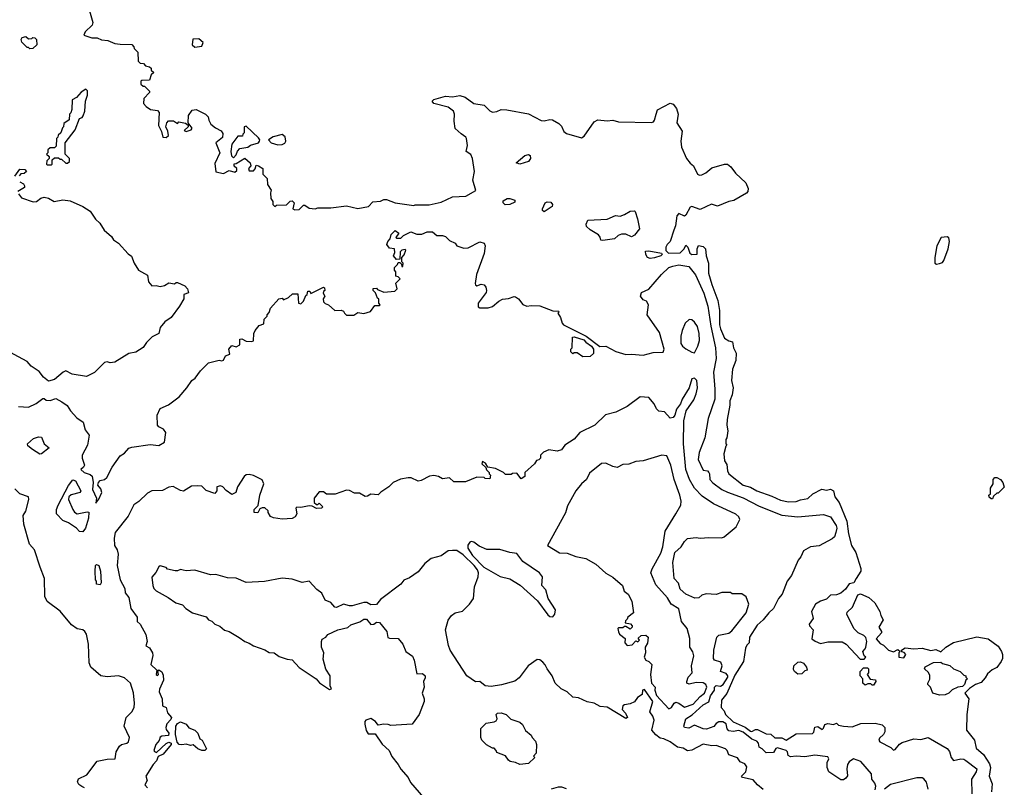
# Model space of a CAD drawing. Extents: x 1793424 to 1900092, y 321114 to 470632.
# Tile 154 of 256: x 1869573 to 1876448, y 383827 to 389184. Entities that reach past the tile are written whole.
import ezdxf

# ---------------------------------------------------------------- set-up
doc = ezdxf.new("R2010")
doc.units = 0

msp = doc.modelspace()

# ---------------------------------------------------------------- linework, layer by layer
at = {"layer": '0CON05XD'}
for points in [[(1870060, 389245), (1870083.3, 389165), (1870078.8, 389145), (1870030.5, 389099.5), (1870020, 389075), (1870077, 389057), (1870115, 389056.2), (1870145, 389043.3), (1870189.3, 389039.3), (1870238.3, 389018.3), (1870275, 389012.5), (1870355, 389010), (1870370, 388995), (1870371.7, 388981.7), (1870397, 388957), (1870400, 388895), (1870415, 388880), (1870437, 388877), (1870451.7, 388861.7), (1870480, 388855), (1870490, 388845), (1870491.7, 388831.7), (1870510, 388815), (1870491.7, 388798.3), (1870478.3, 388761.7), (1870425, 388760), (1870420, 388755), (1870420, 388735), (1870435, 388720), (1870445, 388720), (1870480, 388685), (1870480, 388675), (1870440, 388635), (1870438.3, 388598.3), (1870455, 388577.5), (1870486.4, 388556.4), (1870535, 388550), (1870547, 388537), (1870541.2, 388445), (1870563.9, 388403.9), (1870573.3, 388365), (1870595, 388362.5), (1870612.5, 388375), (1870606.7, 388406.7), (1870592.5, 388435), (1870600, 388465), (1870613, 388477), (1870647, 388477), (1870675, 388460), (1870685, 388470), (1870731.7, 388461.7), (1870748.3, 388448.3), (1870750, 388435), (1870721.7, 388411.7), (1870735, 388403.8), (1870770, 388415), (1870776.4, 388426.4), (1870750, 388465), (1870752.5, 388515), (1870777, 388553), (1870805, 388557.5), (1870870, 388525), (1870890, 388505), (1870893, 388483), (1870907.5, 388455), (1870939.3, 388429.3), (1870979.3, 388409.3), (1870990.3, 388390.3), (1870988.8, 388361.2), (1870943.3, 388325), (1870970, 388255), (1870935, 388180), (1870941.7, 388121.7), (1870995, 388110), (1871035, 388132.5), (1871075, 388120), (1871088.3, 388131.7), (1871090, 388145), (1871071.7, 388161.7), (1871071.7, 388178.3), (1871085, 388180), (1871145, 388216.7), (1871182.5, 388185), (1871187, 388163), (1871170, 388145), (1871175, 388130), (1871205, 388130), (1871217, 388143), (1871225, 388167.5), (1871240, 388165), (1871270, 388145), (1871270, 388105), (1871300, 388075), (1871303, 388033), (1871330, 387995), (1871323.3, 387975), (1871327.5, 387935), (1871340, 387915), (1871340, 387895), (1871355, 387880), (1871365, 387890), (1871437, 387893), (1871461.7, 387918.3), (1871475, 387920), (1871490, 387905), (1871480, 387865), (1871495, 387857.5), (1871525, 387860), (1871555, 387890), (1871565, 387890), (1871595, 387867.5), (1871635, 387863.3), (1871655, 387870), (1871745, 387870), (1871855, 387884), (1871935, 387866.7), (1872008.8, 387881.2), (1872038.3, 387911.7), (1872091.7, 387918.3), (1872115, 387930), (1872135, 387930), (1872195, 387906.7), (1872325, 387887.5), (1872335, 387892.5), (1872433, 387893), (1872515, 387910), (1872595, 387948.8), (1872687, 387953), (1872757.7, 387992.3), (1872737.1, 388065), (1872748.9, 388125), (1872735.6, 388215.6), (1872723.9, 388243.9), (1872690, 388265), (1872700, 388305), (1872693.6, 388353.6), (1872687.5, 388365), (1872655, 388387.5), (1872613.8, 388425), (1872605.8, 388475), (1872608.1, 388525), (1872601.4, 388545), (1872565, 388573.3), (1872465, 388600), (1872452.5, 388615), (1872465, 388626.7), (1872545, 388650), (1872595, 388646.2), (1872645, 388653.8), (1872683.9, 388643.9), (1872745, 388600), (1872815, 388586.2), (1872855, 388548.8), (1872875, 388539.2), (1872905, 388542.9), (1872935, 388557.1), (1872975, 388555.4), (1873125, 388527.3), (1873215, 388479.4), (1873235, 388477.5), (1873275, 388488), (1873294.1, 388484.1), (1873338.3, 388458.3), (1873355, 388440), (1873373.2, 388403.2), (1873390.3, 388390.3), (1873495, 388358.8), (1873515, 388370), (1873585, 388470), (1873610, 388485), (1873675, 388477.5), (1873715, 388482.5), (1873755, 388470), (1873983.6, 388466.4), (1873998, 388472), (1874005, 388482.5), (1874015.8, 388524.2), (1874026.7, 388555), (1874115, 388600.8), (1874135, 388594), (1874158.1, 388565), (1874170, 388525), (1874162, 388465), (1874198.8, 388405), (1874190, 388335), (1874194.4, 388295), (1874229.4, 388215), (1874253.1, 388183.1), (1874277.5, 388165), (1874305.9, 388105.9), (1874319.3, 388099.3), (1874335, 388101.2), (1874364.1, 388115.9), (1874405, 388150), (1874495, 388175.8), (1874515, 388176), (1874537.4, 388157.4), (1874571.7, 388111.7), (1874642.9, 388045), (1874658.6, 388005), (1874657.5, 387985), (1874646.8, 387973.2), (1874558.8, 387921.2), (1874525, 387914.2), (1874445, 387883.3), (1874403.6, 387896.4), (1874325, 387860), (1874265, 387880), (1874253.3, 387875), (1874225, 387820), (1874215, 387812.5), (1874175, 387832.5), (1874160, 387815), (1874152.5, 387745), (1874140, 387715), (1874113.6, 387636.4), (1874092.5, 387615), (1874083.9, 387596.1), (1874084, 387574), (1874102.5, 387555), (1874185, 387558), (1874212.5, 387585), (1874225, 387610), (1874237, 387597), (1874252, 387555), (1874265, 387544.3), (1874303.3, 387546.7), (1874302, 387585), (1874312.9, 387607.1), (1874345, 387601.5), (1874361.2, 387585), (1874365.6, 387535.6), (1874381.4, 387485), (1874382.7, 387415), (1874404.5, 387335), (1874447.3, 387225), (1874458.9, 387155), (1874459.4, 387055), (1874465, 387027.5), (1874495, 386962.5), (1874523.3, 386943.3), (1874550, 386935), (1874557.5, 386895), (1874576.1, 386856.1), (1874573.3, 386805), (1874548.8, 386745), (1874542.5, 386665), (1874553.8, 386615), (1874546.7, 386565), (1874530.8, 386525), (1874531.2, 386495), (1874511.9, 386395), (1874510, 386355), (1874516.7, 386315), (1874510, 386265), (1874502.5, 386255), (1874502.5, 386225), (1874510, 386215), (1874503, 386207), (1874490, 386155), (1874493.8, 386105), (1874510, 386080), (1874514.2, 386035.8), (1874524.2, 386015), (1874624.6, 385934.6), (1874675, 385921.4), (1874720, 385895), (1874825, 385860), (1874885, 385831.8), (1874941.3, 385818.7), (1874995, 385821.9), (1875025, 385833.8), (1875075, 385842.5), (1875110, 385875), (1875173.2, 385906.8), (1875205, 385900.8), (1875235, 385907.3), (1875255, 385895.6), (1875264.4, 385855), (1875294.3, 385815), (1875348.9, 385685), (1875360.6, 385595), (1875380, 385515), (1875411.2, 385465), (1875446.7, 385355), (1875446.7, 385335), (1875413.3, 385285), (1875397.5, 385255), (1875365, 385246.7), (1875339.3, 385210.7), (1875305, 385182.5), (1875275, 385170), (1875235, 385167.5), (1875205, 385140), (1875164.1, 385125.9), (1875130, 385105), (1875101.2, 385055), (1875113.8, 385005), (1875086, 384965), (1875086.7, 384955), (1875113.8, 384925), (1875103.9, 384863.9), (1875126.4, 384846.4), (1875165, 384830), (1875215, 384841.2), (1875315, 384843.3), (1875342.5, 384825), (1875441.7, 384721.7), (1875468.3, 384721.7), (1875480, 384735), (1875470, 384745), (1875460, 384775), (1875477, 384793), (1875480, 384805), (1875487.5, 384845), (1875481.7, 384871.7), (1875467, 384887), (1875427.5, 384905), (1875396.7, 384935), (1875347.5, 385035), (1875351.2, 385048.8), (1875387.5, 385085), (1875425, 385170), (1875443, 385177), (1875500.7, 385150.7), (1875543.3, 385115), (1875578.8, 385055), (1875586.2, 385025), (1875602.5, 384995), (1875572.5, 384945), (1875590, 384915), (1875590, 384905), (1875553, 384863), (1875580.7, 384830.7), (1875605, 384820), (1875640, 384785), (1875675, 384772.5), (1875705, 384790), (1875720, 384775), (1875710, 384765)], [(1869645, 388980), (1869635, 388990), (1869625, 388990), (1869587, 389027), (1869582.5, 389045), (1869590.7, 389059.3), (1869615, 389067.5), (1869635, 389050), (1869657, 389053), (1869665, 389060), (1869678.3, 389058.3), (1869690, 389045), (1869691.7, 389008.3), (1869665, 388982.5), (1869645, 388980)], [(1870795, 388992.5), (1870845, 389000), (1870853.3, 389025), (1870825, 389050), (1870781.7, 389048.3), (1870778.3, 389008.3), (1870795, 388992.5)], [(1869795, 388170), (1869800, 388175), (1869800, 388205), (1869815, 388220), (1869845, 388220), (1869855, 388210), (1869865, 388210), (1869895, 388182.5), (1869907, 388183), (1869920, 388195), (1869920, 388215), (1869890, 388245), (1869890, 388325), (1869960, 388415), (1869990, 388495), (1870008.3, 388501.7), (1870017, 388513), (1870027.5, 388545), (1870033.6, 388616.4), (1870046.4, 388656.4), (1870046.4, 388686.4), (1870035, 388700), (1870001.7, 388678.3), (1869969.3, 388640.7), (1869940, 388625), (1869937, 388557), (1869930, 388535), (1869920, 388525), (1869917.5, 388485), (1869881.7, 388458.3), (1869880, 388435), (1869871.7, 388428.3), (1869860, 388395), (1869841.7, 388378.3), (1869840, 388365), (1869830, 388355), (1869828.3, 388301.7), (1869815, 388290), (1869785, 388290), (1869770, 388275), (1869770, 388255), (1869760, 388245), (1869778.3, 388228.3), (1869780, 388215), (1869761.7, 388198.3), (1869760, 388175), (1869765, 388170), (1869795, 388170)], [(1871065, 388220), (1871085, 388240), (1871093, 388267), (1871110, 388285), (1871166.4, 388293.6), (1871185, 388307.5), (1871240, 388325), (1871247.5, 388335), (1871250, 388345), (1871240, 388360), (1871155, 388440), (1871140, 388435), (1871140, 388395), (1871130, 388385), (1871128.3, 388371.7), (1871095, 388370), (1871053.3, 388315), (1871047.5, 388265), (1871053, 388233), (1871065, 388220)], [(1871375, 388311.2), (1871405, 388312.5), (1871425, 388321.2), (1871432, 388335), (1871425.9, 388365.9), (1871405, 388382.5), (1871343.6, 388366.4), (1871310, 388345), (1871330, 388325), (1871375, 388311.2)], [(1873065, 388176.7), (1873040, 388185), (1873098.8, 388235), (1873125, 388243.8), (1873136.2, 388235), (1873138.8, 388215), (1873125, 388193.8), (1873095, 388183.8), (1873065, 388176.7)], [(1869538.3, 388091.7), (1869575, 388140), (1869608.3, 388138.3), (1869620, 388125), (1869605, 388110), (1869581.7, 388108.3), (1869570, 388095)], [(1869573, 388053), (1869599.3, 388039.3), (1869607.5, 388025), (1869606.4, 388013.6), (1869560, 387985)], [(1869565, 387967.5), (1869585, 387940), (1869666.4, 387913.6), (1869690, 387915), (1869721.7, 387938.3), (1869745, 387946.2), (1869775, 387938), (1869814.3, 387914.3), (1869875, 387926.2), (1869925, 387920), (1870015, 387880), (1870065, 387846.7), (1870102.7, 387792.7), (1870133.6, 387763.6), (1870162.5, 387715), (1870215, 387670), (1870227, 387647), (1870263.9, 387623.9), (1870330.7, 387550.7), (1870353.9, 387533.9), (1870373.3, 387485), (1870403.3, 387435), (1870465, 387400), (1870472.5, 387355), (1870495, 387327.5), (1870525, 387330), (1870555, 387322), (1870585, 387330), (1870615, 387347.5), (1870655, 387340), (1870665, 387350), (1870675, 387350), (1870725, 387326.7), (1870743.8, 387305), (1870751.7, 387278.3), (1870720, 387265), (1870720, 387235), (1870688, 387185), (1870630, 387105), (1870587.5, 387075), (1870553.9, 387036.1), (1870545, 386993.8), (1870498.9, 386971.1), (1870458.1, 386931.9), (1870435, 386897.1), (1870385, 386864.5), (1870335, 386854.2), (1870237.5, 386795), (1870205, 386790), (1870185, 386797.1), (1870165, 386790.8), (1870095, 386722.2), (1870040, 386695), (1869940.6, 386710.6), (1869895, 386732.5), (1869876.7, 386725), (1869815, 386674), (1869775, 386661.2), (1869740.3, 386690.3), (1869708.6, 386728.6), (1869653.8, 386765), (1869625, 386797.5), (1869447.5, 386895)], [(1872961.7, 387891.7), (1872947.5, 387905), (1872949.3, 387920.7), (1872976.4, 387936.4), (1872995, 387936.7), (1873030, 387925), (1873029.3, 387910.7), (1872995, 387893.8), (1872961.7, 387891.7)], [(1873235, 387842.5), (1873223, 387853), (1873222.5, 387865), (1873242.5, 387905), (1873257, 387913), (1873280.7, 387910.7), (1873293.3, 387895), (1873290.7, 387879.3), (1873235, 387842.5)], [(1873645, 387642.5), (1873630, 387645), (1873627, 387667), (1873615, 387682.5), (1873555, 387716.7), (1873531.2, 387741.2), (1873527, 387757), (1873540, 387785), (1873675, 387792.5), (1873733.6, 387816.4), (1873765, 387813.3), (1873795, 387823.3), (1873835, 387846.7), (1873865, 387850), (1873870, 387845), (1873886.7, 387795), (1873900, 387725), (1873865, 387679.2), (1873845, 387669.2), (1873805, 387686), (1873775, 387686.7), (1873751.7, 387678.3), (1873725, 387654), (1873645, 387642.5)], [(1869565, 386484.3), (1869635, 386479.2), (1869687.5, 386505), (1869735, 386540), (1869745, 386540), (1869758.3, 386528.3), (1869785, 386527.5), (1869825, 386541.2), (1869867.7, 386517.7), (1869905, 386492.5), (1869926.7, 386455), (1869972.5, 386405), (1870015.8, 386375.8), (1870031.2, 386321.2), (1870057.5, 386285), (1870046.7, 386215), (1870010, 386145), (1870010, 386125), (1870026.7, 386075), (1870019.5, 386060.5), (1870000, 386045), (1870023.9, 386023.9), (1870065, 386010.8), (1870078, 385998), (1870086.7, 385955), (1870080.5, 385905), (1870109.2, 385845), (1870105, 385810), (1870125, 385837.5), (1870145.6, 385885), (1870140, 385910), (1870118, 385935), (1870123.3, 385955), (1870135, 385968.9), (1870165, 385976), (1870181.1, 385988.9), (1870218.7, 386061.3), (1870275, 386141.2), (1870305, 386160), (1870335, 386193.3), (1870355, 386201.2), (1870485, 386220), (1870545, 386212), (1870583.6, 386236.4), (1870592.5, 386302.5), (1870577, 386327), (1870545, 386341.9), (1870534.4, 386355), (1870531.8, 386425), (1870555, 386469.5), (1870613.1, 386496.9), (1870687.2, 386552.8), (1870740.6, 386615), (1870774.3, 386665), (1870797.2, 386682.8), (1870835, 386733.3), (1870891.2, 386788.8), (1870965, 386807.5), (1870985, 386803.3), (1870995, 386807.5), (1871010.8, 386839.2), (1871040, 386850), (1871034.2, 386885), (1871055, 386910), (1871085, 386900), (1871110, 386915), (1871110, 386955), (1871125, 386957.5), (1871155, 386940), (1871195, 386937.5), (1871205, 386942.5), (1871207.5, 386995), (1871217.5, 387015), (1871245, 387050), (1871278.3, 387061.7), (1871280, 387095), (1871300, 387115), (1871300, 387125), (1871315, 387140), (1871325, 387170), (1871383, 387237), (1871405, 387240), (1871415, 387230), (1871450, 387245), (1871478.3, 387271.7), (1871515, 387270), (1871520, 387205), (1871535, 387200), (1871555, 387220), (1871571.7, 387258.3), (1871580, 387265), (1871585, 387290), (1871598.3, 387288.3), (1871605, 387272.5), (1871695, 387316.7), (1871701.7, 387311.7), (1871702.5, 387295), (1871693.3, 387286.7), (1871692.5, 387275), (1871702.5, 387255), (1871692.5, 387235), (1871693.3, 387215), (1871705, 387202.5), (1871730, 387195), (1871773.9, 387153.9), (1871817, 387157), (1871835, 387150), (1871840, 387135), (1871855, 387122.5), (1871905, 387122.5), (1871935, 387140), (1871975, 387133.3), (1872023, 387147), (1872051.7, 387188.3), (1872085, 387190), (1872090, 387195), (1872080, 387205), (1872080, 387235), (1872071.7, 387241.7), (1872058.3, 387278.3), (1872040, 387295), (1872041.7, 387308.3), (1872065, 387310), (1872071.7, 387301.7), (1872115, 387282.5), (1872191.7, 387288.3), (1872207.5, 387305), (1872200, 387345), (1872230, 387375), (1872215, 387390), (1872200, 387395), (1872200, 387425), (1872190, 387435), (1872190, 387455), (1872210, 387475), (1872215, 387490), (1872228.3, 387488.3), (1872238.3, 387478.3), (1872241.7, 387461.7), (1872248.3, 387461.7), (1872250, 387485), (1872240, 387495), (1872240, 387525), (1872257, 387543), (1872270, 387575), (1872265, 387580), (1872240, 387575), (1872230, 387565), (1872228.3, 387511.7), (1872205, 387510), (1872182.5, 387535), (1872191.7, 387558.3), (1872190, 387585), (1872155, 387590), (1872136.7, 387615), (1872143.9, 387636.1), (1872160, 387655), (1872167.5, 387685), (1872195, 387712.5), (1872220, 387695), (1872200, 387665), (1872205, 387660), (1872235, 387660), (1872253, 387677), (1872305, 387702.5), (1872345, 387687.5), (1872381.7, 387688.3), (1872417, 387703), (1872455, 387702.5), (1872485, 387677.5), (1872525, 387677.5), (1872545, 387670), (1872573.9, 387643.9), (1872612.5, 387625), (1872625, 387606.7), (1872675, 387590), (1872705, 387590.8), (1872785, 387633.3), (1872815, 387623.3), (1872822.5, 387605), (1872815, 387553.3), (1872763.5, 387405), (1872752.9, 387342.9), (1872755, 387332.5), (1872765, 387326.7), (1872795, 387338), (1872815, 387332.5), (1872827.5, 387317.5), (1872831.5, 387295), (1872828.8, 387281.2), (1872773.6, 387206.4)], [(1875975, 387477.5), (1875995, 387483.3), (1876015, 387490), (1876025, 387502.5), (1876056.2, 387585), (1876066, 387635), (1876060.7, 387660.7), (1876049.3, 387669.3), (1876007, 387663), (1875977.5, 387605), (1875962.5, 387525), (1875962.5, 387485), (1875975, 387477.5)], [(1873975, 387517.5), (1873956.7, 387525), (1873944.2, 387545), (1873942, 387568), (1873965, 387570), (1874053.6, 387553.6), (1874058.8, 387545), (1874050, 387535), (1874005, 387522.2), (1873975, 387517.5)], [(1872773.6, 387206.4), (1872775, 387180), (1872785, 387172.5), (1872845, 387172.5), (1872875, 387182.5), (1872919.3, 387220.7), (1872945, 387232.5), (1872985, 387237.5), (1873025, 387252.5), (1873035, 387250), (1873055.9, 387235.9), (1873085, 387197.5), (1873113.6, 387183.6), (1873145, 387190), (1873205, 387187.5), (1873295, 387152.5), (1873335, 387150), (1873340, 387145), (1873330, 387135), (1873350, 387105), (1873360, 387065), (1873370, 387055), (1873527.5, 386975), (1873623, 386903), (1873665, 386906.2), (1873735, 386868.8), (1873805, 386846.7), (1873845, 386850), (1873925, 386843.8), (1873995, 386861.2), (1874065, 386863.3), (1874073.8, 386885), (1874040.3, 387000.3), (1873953.3, 387125), (1873962.5, 387195), (1873949.3, 387219.3), (1873925, 387230), (1873907.5, 387255), (1873915, 387280), (1873965, 387303.3), (1874054.2, 387405.8), (1874105, 387453.8), (1874132.5, 387465), (1874175, 387474.3), (1874245, 387462), (1874292.6, 387402.6), (1874349.2, 387275), (1874377.1, 387185), (1874398.2, 387045), (1874431.8, 386895), (1874435, 386820), (1874416.8, 386723.2), (1874426.7, 386605), (1874425.6, 386535), (1874378.8, 386401.2), (1874357.1, 386265), (1874316.4, 386163.6), (1874310.5, 386115), (1874345, 386041.2), (1874375, 386035.5), (1874384.2, 386025), (1874390, 386015), (1874392.5, 385975), (1874411.4, 385951.4), (1874476.2, 385905), (1874515, 385885.7), (1874625, 385847.5), (1874735, 385790), (1874895, 385725.6), (1875005, 385715.6), (1875185, 385731.4), (1875233.7, 385713.7), (1875272.5, 385655), (1875277.3, 385635), (1875271.9, 385605), (1875260.8, 385575), (1875245, 385560), (1875155, 385512.5), (1875095, 385506), (1875045, 385476.7), (1875026.7, 385435), (1875008.3, 385411.7), (1874962, 385305), (1874930.8, 385265), (1874895.7, 385174.3), (1874870, 385145), (1874836.7, 385075), (1874803.8, 385045), (1874764, 384995), (1874722.1, 384957.9), (1874668, 384875), (1874666, 384835), (1874650.6, 384819.4), (1874641.7, 384798.3), (1874626, 384705), (1874565, 384610), (1874509.2, 384480.8), (1874474, 384435), (1874470, 384385), (1874491.5, 384361.5), (1874501.5, 384335), (1874553.7, 384283.7), (1874637.1, 384247.1), (1874675, 384218.5), (1874685, 384215.6), (1874709.5, 384230.5), (1874725, 384230.6), (1874785, 384200), (1874817.6, 384197.6), (1874845, 384173.2), (1874895, 384171.8), (1874925, 384156.2), (1874995, 384199.5), (1875107.7, 384202.3), (1875117.8, 384212.2), (1875125, 384246.7), (1875145, 384250.4), (1875175, 384231.4), (1875185, 384240), (1875194.4, 384265), (1875215, 384273.4), (1875255, 384265.5), (1875275, 384274), (1875290.3, 384260.3), (1875324.6, 384254.6), (1875385, 384250), (1875445, 384273.3), (1875545, 384273.8), (1875595, 384262.5), (1875612.5, 384245), (1875612.5, 384215), (1875603.3, 384195), (1875575, 384170), (1875570.8, 384155), (1875578.8, 384145), (1875654.7, 384104.7), (1875675, 384086.7), (1875685, 384090), (1875715, 384128.8), (1875735, 384140), (1875815, 384166), (1875865, 384161.2), (1875915, 384174), (1876047.5, 384097.5), (1876065.9, 384075.9), (1876076.7, 384035), (1876093.9, 384013.9), (1876145, 384026), (1876165, 384024), (1876178.8, 384015), (1876255.6, 383955), (1876250.8, 383935), (1876219.4, 383885), (1876221.7, 383781.7)], [(1874285, 386860), (1874308.8, 386905), (1874318.8, 386945), (1874317.5, 386995), (1874305, 387042.5), (1874285, 387072.5), (1874265, 387090), (1874248.3, 387091.7), (1874220, 387065), (1874198.8, 387015), (1874190, 386975), (1874188.8, 386925), (1874201.2, 386905), (1874225, 386886.2), (1874265, 386863.8), (1874285, 386860)], [(1873505, 386830), (1873465, 386860), (1873445, 386860), (1873435, 386852.5), (1873420, 386865), (1873420, 386885), (1873430, 386895), (1873431.7, 386968.3), (1873445, 386970), (1873510.7, 386950.7), (1873525, 386932.5), (1873566.4, 386906.4), (1873580, 386885), (1873580, 386855), (1873555, 386832.5), (1873505, 386830)], [(1875545, 383810), (1875549.4, 383835), (1875543.6, 383855), (1875522.9, 383885), (1875521.4, 383921.4), (1875445, 384007.1), (1875395, 384025.6), (1875364.5, 384005.5), (1875353.5, 383986.5), (1875348.6, 383955), (1875353, 383907), (1875341.7, 383891.7), (1875325, 383880), (1875305, 383880), (1875222.5, 383935), (1875210, 383965), (1875210.7, 383999.3), (1875222.5, 384025), (1875215, 384040), (1875125, 384051.9), (1875055, 384040.8), (1874995, 384045.6), (1874955, 384040.8), (1874938.8, 384048.8), (1874934.4, 384075), (1874925, 384083.3), (1874865, 384102.5), (1874853.1, 384096.9), (1874835, 384070), (1874785, 384067.5), (1874756.8, 384096.8), (1874736.5, 384106.5), (1874731.3, 384135), (1874719.6, 384149.6), (1874685, 384164.2), (1874625, 384211.1), (1874595, 384224.6), (1874553.4, 384216.6), (1874525, 384221.7), (1874513.7, 384235), (1874505, 384270), (1874481.2, 384285), (1874455, 384283.1), (1874436.7, 384273.3), (1874418.9, 384251.1), (1874368, 384232), (1874344.6, 384234.6), (1874285, 384260), (1874245, 384240.8), (1874215, 384244), (1874210, 384255), (1874224, 384306), (1874268.2, 384331.8), (1874345, 384402.1), (1874385, 384424.6), (1874396.3, 384465), (1874423.8, 384505), (1874424.8, 384525.2), (1874435, 384537.7), (1874465, 384532.7), (1874485, 384544.5), (1874516.7, 384595), (1874517.3, 384605), (1874505, 384622.2), (1874466.2, 384635), (1874476.5, 384675), (1874469.4, 384699.4), (1874423.3, 384715), (1874416.2, 384725), (1874420, 384785), (1874440, 384875), (1874455, 384890), (1874525, 384903.8), (1874545, 384918.8), (1874644.2, 385045), (1874664, 385105), (1874645, 385157.5), (1874615, 385176.2), (1874548.3, 385178.3), (1874535, 385187.5), (1874475, 385186.7), (1874435, 385172.5), (1874365, 385176.2), (1874335, 385168.8), (1874315, 385150), (1874286.4, 385146.4), (1874225, 385174), (1874185, 385210), (1874171.9, 385251.9), (1874143.6, 385285), (1874132.7, 385395), (1874147.8, 385465), (1874192.2, 385505), (1874215, 385542.5), (1874235, 385562.5), (1874295, 385571.2), (1874325, 385566.7), (1874385, 385570), (1874475, 385568.8), (1874492.5, 385575), (1874575.9, 385644.1), (1874600, 385695), (1874593.3, 385715), (1874574.1, 385734.1), (1874416.7, 385805), (1874337.8, 385857.8), (1874284.2, 385915), (1874249.4, 385975), (1874224.6, 386045), (1874207.1, 386225), (1874210, 386385), (1874226.2, 386455), (1874278.7, 386531.3), (1874295, 386572.5), (1874305.6, 386615.6), (1874300, 386665), (1874285, 386683.3), (1874265, 386676.7), (1874247.5, 386615), (1874197.5, 386535), (1874187.5, 386502.5), (1874158.8, 386465), (1874148, 386425), (1874135, 386408.8), (1874115, 386403.8), (1874075, 386446.2), (1874035, 386452.5), (1874019.3, 386469.3), (1874003.6, 386503.6), (1873965, 386546.7), (1873905, 386552.5), (1873815, 386484.4), (1873735, 386444.4), (1873662.5, 386427.5), (1873587.5, 386355), (1873485, 386302.5), (1873445, 386257.5), (1873380, 386215), (1873357, 386183), (1873325, 386172.5), (1873268.3, 386181.7), (1873230, 386165), (1873210, 386145), (1873210, 386125), (1873198.3, 386111.7), (1873181.7, 386108.3), (1873166.4, 386083.6), (1873100, 386025), (1873100, 385995), (1873075, 385980), (1873045, 386020), (1873013, 386017), (1873005, 386010), (1872965, 386010), (1872950, 386025), (1872895, 386051.2), (1872841.7, 386061.7), (1872825, 386090), (1872805, 386100), (1872800, 386085), (1872828.3, 386058.3), (1872831.7, 386041.7), (1872850, 386025), (1872850, 386015), (1872860, 386005), (1872855, 385980), (1872823, 385983), (1872815, 385990), (1872765, 385992.5), (1872685, 385960), (1872605, 385960), (1872575, 385987.5), (1872525, 385980), (1872497, 385997), (1872465, 386002.5), (1872435, 385997.5), (1872375, 385967.5), (1872355, 385963.3), (1872307, 385987), (1872285, 385987.5), (1872233, 385977), (1872180, 385955), (1872150, 385925), (1872095, 385887.5), (1872075, 385867.5), (1872025, 385873.3), (1872001.7, 385858.3), (1871985, 385857.5), (1871945, 385880), (1871910.7, 385880.7), (1871875, 385897.5), (1871855, 385900), (1871775, 385872.5), (1871715, 385872.5), (1871695, 385890), (1871665, 385890), (1871630, 385845), (1871630, 385815), (1871645, 385800), (1871655, 385800), (1871665, 385810), (1871690, 385785), (1871680, 385775), (1871645, 385772.5), (1871615, 385790), (1871595, 385792.5), (1871535, 385780), (1871508.3, 385781.7), (1871500, 385775), (1871507.5, 385735), (1871496.4, 385713.6), (1871475, 385702.5), (1871405, 385697.5), (1871345, 385707.5), (1871325, 385717.5), (1871307.5, 385745), (1871307, 385757), (1871285, 385777.5), (1871265, 385777.5), (1871250, 385770), (1871235, 385743.3), (1871210, 385745), (1871210, 385765), (1871237, 385793), (1871248.8, 385865), (1871276.7, 385945), (1871265, 385972.5), (1871205, 386003.3), (1871175, 386011.2), (1871155, 386008.8), (1871140, 385995), (1871093.3, 385925), (1871082.5, 385885), (1871055, 385870), (1871015, 385897.5), (1870992.5, 385925), (1870975, 385931.2), (1870950, 385925), (1870950, 385895), (1870935, 385877.5), (1870875, 385897.5), (1870845, 385927.5), (1870815, 385930), (1870772, 385928), (1870715.9, 385894.1), (1870695, 385898.8), (1870645, 385925.8), (1870615, 385922), (1870569.3, 385899.3), (1870495, 385896.7), (1870465, 385878.8), (1870405, 385821.2), (1870371.1, 385798.9), (1870330.9, 385719.1), (1870238.8, 385605), (1870233.3, 385565), (1870236.2, 385515), (1870254.4, 385484.4), (1870261.4, 385455), (1870253.3, 385375), (1870274.5, 385274.5), (1870306.9, 385215), (1870309.2, 385185), (1870335, 385152.5), (1870350, 385075), (1870393.8, 385015), (1870393.3, 384985), (1870415, 384966.7), (1870454.2, 384894.2), (1870463.8, 384845), (1870454.4, 384815), (1870480, 384800), (1870501.2, 384765), (1870503.6, 384746.4), (1870488.6, 384685), (1870530, 384645), (1870525, 384613.8), (1870535, 384606.7), (1870543.3, 384615), (1870537.5, 384635), (1870545, 384647.5), (1870565, 384632.5), (1870575, 384610), (1870577.1, 384575), (1870548.2, 384511.8), (1870546.8, 384493.2), (1870567.5, 384445), (1870571.2, 384395), (1870595, 384383.8), (1870606.2, 384346.2), (1870634, 384315), (1870628.8, 384301.2), (1870600.3, 384269.7), (1870592.5, 384245), (1870595, 384230), (1870613.8, 384205), (1870611.7, 384188.3), (1870565, 384184.2), (1870555, 384178), (1870546.6, 384153.4), (1870523.1, 384125), (1870510.8, 384085), (1870515, 384076.7), (1870528.8, 384071.2), (1870595, 384132.5), (1870615, 384142.5), (1870630, 384135), (1870630, 384125), (1870575, 384057.5), (1870538.8, 384041.2), (1870528.3, 384011.7), (1870503.9, 383986.1), (1870454.2, 383905.8), (1870462.5, 383875), (1870446.7, 383845), (1870465, 383823.3)], [(1869713, 386153), (1869662.5, 386185), (1869630.7, 386210.7), (1869627.5, 386225), (1869669.3, 386260.7), (1869705, 386272.5), (1869725, 386270), (1869743.3, 386225), (1869780, 386195), (1869725, 386153.3), (1869713, 386153)], [(1874105, 384373.8), (1874125, 384384.6), (1874142.9, 384415), (1874155, 384421.4), (1874175.2, 384415.2), (1874215, 384385.6), (1874275, 384408.5), (1874325, 384461.4), (1874355, 384484.2), (1874370, 384525), (1874362.7, 384545), (1874345, 384557.2), (1874295, 384559.3), (1874247.5, 384547.5), (1874232, 384555), (1874230, 384565), (1874241.2, 384595), (1874267.5, 384625), (1874262.5, 384675), (1874279.2, 384745), (1874272.7, 384772.7), (1874251.2, 384805), (1874250.8, 384865), (1874233.1, 384935), (1874193.4, 384983.4), (1874175, 385071.5), (1874120.8, 385105), (1874095, 385148.8), (1874015, 385241.2), (1873980, 385325), (1873988.3, 385351.7), (1874048.3, 385461.7), (1874062.9, 385505), (1874079.4, 385615), (1874155, 385736), (1874188.6, 385795), (1874191.1, 385825), (1874182.9, 385865), (1874143.1, 385975), (1874118.6, 386075), (1874090.8, 386140.8), (1874057.5, 386145), (1873925.6, 386105.6), (1873875, 386100), (1873825, 386082), (1873785, 386078.8), (1873745, 386060), (1873715, 386065.8), (1873665, 386088.1), (1873635, 386086), (1873551.7, 386018.3), (1873531.2, 385975), (1873496.2, 385945), (1873456.2, 385895), (1873398.8, 385791.2), (1873385, 385742.5), (1873257.5, 385515), (1873343, 385463), (1873395, 385461.2), (1873455, 385438.8), (1873525, 385423.3), (1873595, 385383.3), (1873665, 385322.5), (1873715, 385293.3), (1873782.5, 385235), (1873792.5, 385195), (1873822.5, 385175), (1873847, 385127), (1873857.5, 385045), (1873820, 385015), (1873815, 385000), (1873801.7, 384988.3), (1873800, 384975), (1873837, 384967), (1873850, 384955), (1873850, 384945), (1873835, 384930), (1873805, 384950), (1873795, 384950), (1873785, 384940), (1873755, 384940), (1873750, 384935), (1873753, 384913), (1873760, 384895), (1873800, 384865), (1873797.5, 384835), (1873815, 384817.5), (1873848.3, 384821.7), (1873875, 384850), (1873888.3, 384841.7), (1873900, 384855), (1873891.7, 384868.3), (1873913, 384887), (1873945, 384890), (1873960, 384875), (1873957, 384833), (1873940, 384805), (1873943.3, 384765), (1873934, 384735), (1873944.4, 384714.4), (1873966.7, 384705), (1873986.2, 384685), (1873977.5, 384615), (1873983.6, 384553.6), (1874010, 384525), (1874007.5, 384505), (1874018.6, 384468.6), (1874105, 384373.8)], [(1870015, 385610), (1869991.7, 385611.7), (1869970, 385635), (1869913.6, 385673.6), (1869875, 385690), (1869830, 385735), (1869830, 385765), (1869842.5, 385795), (1869915, 385932.5), (1869945, 385972.5), (1869962.5, 385965), (1870000, 385895), (1869995, 385883.8), (1869932.7, 385867.3), (1869916.2, 385855), (1869913.3, 385835), (1869943.3, 385765), (1869956.1, 385746.1), (1869975, 385736.7), (1870045, 385750), (1870056.4, 385746.4), (1870053.3, 385705), (1870032.5, 385635), (1870015, 385610)], [(1876365, 385840), (1876355, 385840), (1876341.7, 385851.7), (1876340, 385865), (1876350, 385875), (1876350, 385915), (1876370, 385945), (1876370, 385975), (1876381.7, 385988.3), (1876395, 385990), (1876420, 385975), (1876437.5, 385955), (1876447.5, 385922.5), (1876405, 385880), (1876395, 385880), (1876371.7, 385858.3), (1876365, 385840)], [(1870025, 383822.5), (1870007.5, 383832.5), (1869987, 383847), (1869977.5, 383865), (1869983.6, 383886.4), (1870042.5, 383915), (1870115, 384010), (1870185, 384022.5), (1870240, 384025), (1870247.5, 384075), (1870270, 384115), (1870285, 384126.7), (1870320, 384135), (1870332.5, 384145), (1870340, 384175), (1870303.3, 384255), (1870316.7, 384315), (1870355.6, 384354.4), (1870372.9, 384385), (1870375.6, 384415), (1870366.6, 384486.6), (1870347.1, 384555), (1870305, 384590.8), (1870264.1, 384605.9), (1870185, 384597.1), (1870140, 384605), (1870068.8, 384665), (1870058.8, 384695), (1870053.8, 384825), (1870038.8, 384895), (1870028.8, 384915), (1870015, 384926.2), (1869975, 384933.8), (1869935, 384961.2), (1869855.4, 385055.4), (1869763.9, 385123.9), (1869749.3, 385159.3), (1869746.7, 385285), (1869715, 385362.5), (1869676.7, 385485), (1869641.2, 385525), (1869602.7, 385662.7), (1869596.7, 385725), (1869616.8, 385753.2), (1869636.7, 385835), (1869635.7, 385855), (1869574.2, 385874.2), (1869539.3, 385909.3)], [(1873295, 385017.5), (1873310, 385035), (1873313.3, 385065), (1873263.3, 385145), (1873247.5, 385205), (1873217.5, 385235), (1873222.5, 385295), (1873203, 385323), (1873085, 385402.5), (1873045, 385458.8), (1872995, 385466), (1872925, 385487.5), (1872835, 385486.2), (1872780.3, 385510.3), (1872745, 385538.8), (1872725, 385543.3), (1872715, 385537.5), (1872703, 385517), (1872702.9, 385495), (1872734.7, 385444.7), (1872812.9, 385362.9), (1872928, 385298), (1872995, 385282), (1873066.9, 385236.9), (1873188.3, 385128.3), (1873260.5, 385030.5), (1873275, 385020), (1873295, 385017.5)], [(1874765, 383811.2), (1874724.3, 383844.3), (1874695, 383878.8), (1874620, 383895), (1874612.5, 383905), (1874643.3, 383935), (1874649.2, 383969.2), (1874635, 383991.2), (1874603.9, 384003.9), (1874595, 384020), (1874583.9, 384033.9), (1874523.6, 384053.6), (1874513.3, 384085), (1874500, 384095), (1874435, 384120), (1874405, 384117.1), (1874345, 384128.6), (1874265, 384086.2), (1874235, 384081.2), (1874205, 384099.2), (1874165, 384106.2), (1874113.6, 384143.6), (1874070, 384165), (1874045, 384170), (1874013.6, 384193.6), (1873986.7, 384225), (1874002.9, 384295), (1873994.5, 384324.5), (1873972, 384355), (1873993.3, 384425), (1873935, 384510), (1873922.5, 384505), (1873920, 384475), (1873887.5, 384455), (1873866.1, 384423.9), (1873835, 384410), (1873795, 384403.3), (1873783.8, 384395), (1873780.5, 384370.5), (1873802.5, 384345), (1873816.7, 384315), (1873805, 384307.5), (1873675, 384386.7), (1873625, 384390), (1873585, 384413.3), (1873535, 384423.3), (1873475, 384452), (1873435, 384456.2), (1873395, 384493.8), (1873352.5, 384515), (1873311.2, 384555), (1873290, 384605), (1873256.9, 384655), (1873243, 384683), (1873225, 384701.2), (1873205, 384716.7), (1873185, 384718.8), (1873124.3, 384675.7), (1873059.5, 384590.5), (1873031.2, 384568.8), (1872937.6, 384542.4), (1872865, 384530.6), (1872823.3, 384535), (1872785, 384565.6), (1872755, 384563.3), (1872695.7, 384605), (1872579.5, 384785), (1872567.2, 384817.2), (1872547.1, 384925), (1872565.7, 384994.3), (1872588.8, 385025), (1872614.5, 385045.5), (1872665, 385057.5), (1872714.5, 385105.5), (1872742, 385145), (1872749.2, 385225), (1872773.8, 385295), (1872776, 385325), (1872769.4, 385345), (1872745.3, 385375.3), (1872669.6, 385449.6), (1872625, 385478.9), (1872595, 385480.8), (1872565, 385476.7), (1872516.4, 385443.6), (1872446.7, 385425), (1872401.7, 385388.3), (1872355, 385330), (1872295, 385290), (1872255, 385273.3), (1872233.3, 385245), (1872092.3, 385137.7), (1872065, 385102.5), (1872025, 385100), (1871997, 385117), (1871975, 385117.5), (1871895, 385093.3), (1871875, 385093.3), (1871835, 385106.2), (1871785, 385081.2), (1871772.5, 385085), (1871745, 385117.5), (1871705, 385132.5), (1871681.7, 385181.7), (1871648.3, 385208.3), (1871595, 385266.2), (1871546.4, 385256.4), (1871475, 385278.8), (1871405, 385286.2), (1871283, 385263), (1871155, 385257.5), (1871085, 385286.2), (1871025, 385290), (1870943, 385313), (1870905, 385310), (1870795, 385342.5), (1870735, 385337.5), (1870715, 385343.3)], [(1870135, 385240), (1870110, 385245), (1870110, 385265), (1870102.5, 385275), (1870100, 385335), (1870102.5, 385375), (1870108.3, 385381.7), (1870126.7, 385375), (1870136.2, 385335), (1870142.5, 385255), (1870135, 385240)], [(1870715, 385343.3), (1870695, 385346.7), (1870675, 385337.5), (1870658.3, 385338.3), (1870605, 385350), (1870595, 385360), (1870555, 385372.5), (1870543.6, 385366.4), (1870523.6, 385326.4), (1870496.7, 385293.3), (1870503.3, 385235), (1870510, 385215), (1870525, 385197.5), (1870610.7, 385150.7), (1870663.9, 385113.9), (1870710.7, 385100.7), (1870732.5, 385075), (1870780, 385045), (1870875, 385017.5), (1870892.5, 384995), (1870915, 384987.5), (1870936.4, 384966.4), (1870970.7, 384950.7), (1871003.9, 384923.9), (1871035, 384913.3), (1871105, 384873.3), (1871144.1, 384844.1), (1871175, 384833.3), (1871205, 384813.3), (1871285, 384786.2), (1871315, 384767.5), (1871350, 384765), (1871385, 384740), (1871440.7, 384720.7), (1871475, 384716.7), (1871525, 384662.5), (1871643, 384583), (1871667, 384557), (1871735, 384510), (1871750, 384515), (1871740, 384535), (1871740, 384605), (1871711.2, 384651.2), (1871691.7, 384721.7), (1871696.2, 384765), (1871680, 384805), (1871680, 384845), (1871685, 384860), (1871710, 384875), (1871725, 384892.5), (1871795, 384926.7), (1871865, 384942.5), (1871885, 384960), (1871947, 384983), (1871975, 385000), (1871995, 385000), (1872025, 384962.5), (1872045, 384966.7), (1872065, 384980), (1872085, 384976.7), (1872136.7, 384915), (1872143.6, 384873.6), (1872155, 384867.5), (1872216.4, 384866.4), (1872247, 384827), (1872270, 384775), (1872315, 384742.5), (1872326.7, 384715), (1872345, 384620), (1872385, 384622.5), (1872403.3, 384605), (1872405, 384590), (1872393.3, 384565), (1872396.2, 384525), (1872383.3, 384485), (1872397.5, 384445), (1872396.7, 384425), (1872362.5, 384335), (1872313, 384267), (1872165, 384257.5), (1872146.4, 384266.4), (1872115, 384267.5), (1872075, 384260), (1872056.4, 384286.4), (1872025, 384307.5), (1871990, 384295), (1871983, 384287), (1871983, 384267), (1871992.7, 384222.7), (1872005, 384200), (1872055, 384200), (1872105, 384127.5), (1872152.5, 384085), (1872171.7, 384041.7), (1872215, 383987.5), (1872233.6, 383953.6), (1872286.2, 383895), (1872301.7, 383861.7), (1872437.5, 383705)], [(1875710, 384765), (1875710, 384735), (1875745, 384730), (1875760, 384755), (1875748.3, 384768.3), (1875731.7, 384771.7), (1875730, 384785), (1875755, 384800), (1875815, 384792.5), (1875875, 384798.8), (1875935, 384782), (1875968.8, 384788.8), (1876005, 384772.5), (1876040, 384805), (1876093.2, 384836.8), (1876255, 384877.1), (1876335, 384862.5), (1876405, 384812.9), (1876428.9, 384775), (1876434.3, 384755), (1876434.3, 384725), (1876426.4, 384705), (1876395, 384663.9), (1876362.8, 384647.2), (1876330.6, 384619.4), (1876315, 384590.8), (1876285, 384558.8), (1876246.4, 384543.6), (1876205, 384517.5), (1876172.5, 384485), (1876200, 384445), (1876185.7, 384335), (1876184.2, 384225), (1876240.5, 384155), (1876250.5, 384100.5), (1876303.1, 384055), (1876345, 383990.8), (1876350.9, 383965), (1876341.5, 383905), (1876362.2, 383852.2), (1876359.2, 383795)], [(1875005, 384617.5), (1874982.5, 384635), (1874975, 384650), (1874977.5, 384675), (1875005, 384700), (1875025, 384702.5), (1875045, 384692.5), (1875067.5, 384665), (1875070, 384645), (1875055, 384640), (1875035, 384620), (1875005, 384617.5)], [(1875995, 384470), (1875947.5, 384485), (1875932.5, 384525), (1875912.5, 384545), (1875912.5, 384555), (1875928.6, 384581.4), (1875928.3, 384608.3), (1875919.3, 384629.3), (1875890, 384655), (1875895, 384667.5), (1875953, 384697), (1876005, 384700), (1876015, 384690), (1876067, 384677), (1876093, 384653), (1876140, 384635), (1876165, 384610), (1876180, 384605), (1876180, 384595), (1876190, 384585), (1876180, 384575), (1876170, 384545), (1876155, 384530), (1876123, 384527), (1876083, 384507), (1876060, 384485), (1876035, 384472.5), (1875995, 384470)], [(1875535, 384540), (1875525, 384540), (1875515, 384550), (1875495, 384550), (1875475, 384540), (1875460, 384555), (1875460, 384585), (1875440, 384605), (1875440, 384635), (1875465, 384660), (1875491.7, 384661.7), (1875500, 384655), (1875500, 384625), (1875490, 384615), (1875511.7, 384581.7), (1875548.3, 384578.3), (1875550, 384565), (1875535, 384540)], [(1873065, 383987.5), (1873035, 384001.2), (1872998.3, 384008.3), (1872985, 384017.5), (1872965, 384047.5), (1872905, 384070), (1872900, 384085), (1872885, 384100), (1872875, 384100), (1872833, 384123), (1872800, 384155), (1872792.5, 384175), (1872793, 384237), (1872830, 384275), (1872886.4, 384283.6), (1872899.3, 384290.7), (1872907.5, 384305), (1872900, 384335), (1872910, 384345), (1872935, 384347.5), (1872970, 384335), (1873003, 384303), (1873065, 384282.5), (1873082.5, 384265), (1873103.6, 384223.6), (1873145, 384190), (1873150, 384175), (1873175, 384150), (1873182.5, 384125), (1873180, 384065), (1873160, 384045), (1873170, 384035), (1873125, 383993.3), (1873065, 383987.5)], [(1870865, 384083.8), (1870845, 384084), (1870817.5, 384095), (1870785, 384123.3), (1870765, 384118.8), (1870735, 384128.8), (1870705, 384123.3), (1870687, 384127), (1870673, 384143), (1870661.9, 384195), (1870663.8, 384255), (1870675, 384273.3), (1870695, 384283.3), (1870735, 384266.7), (1870755, 384242.5), (1870796.7, 384225), (1870816.7, 384205), (1870830, 384165), (1870847.5, 384155), (1870877.5, 384095), (1870865, 384083.8)], [(1875916.7, 383815), (1875910, 383845), (1875904.2, 383864.2), (1875886.4, 383886.4), (1875873.6, 383893.6), (1875836.4, 383893.6), (1875653.2, 383846.8), (1875610, 383815)], [(1873285, 383817.5), (1873335, 383830), (1873355, 383830), (1873388.3, 383818.3)]]:
    msp.add_lwpolyline(points, dxfattribs=at)

doc.saveas('drawing.dxf')
